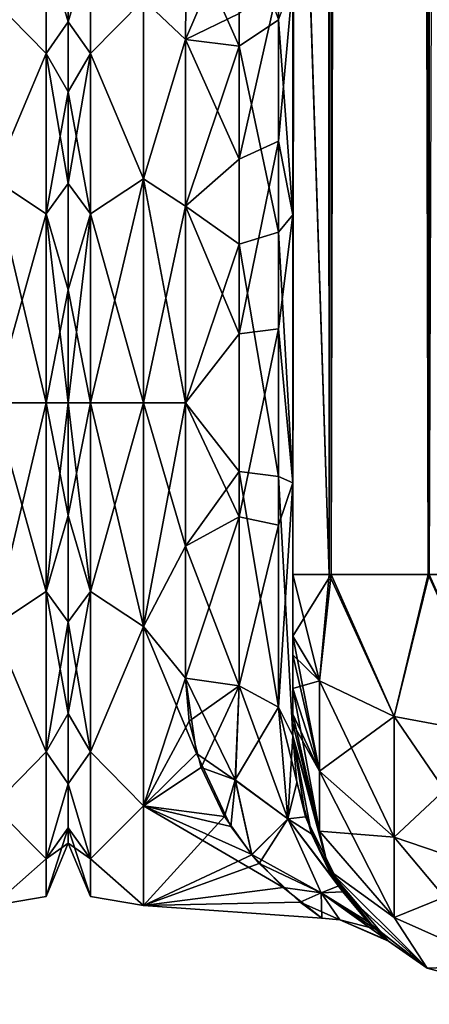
# Model space of a CAD drawing. Extents: x -23 to 470, y -2000 to 0.
# Tile 85 of 247: x 366 to 385, y -2000 to -1954. Entities that reach past the tile are written whole.
import ezdxf

# ---------------------------------------------------------------- set-up
doc = ezdxf.new("R2010")
doc.units = 0
doc.header["$LTSCALE"] = 65.185185
for name, color, linetype in [('419', 7, 'CONTINUOUS'), ('437', 7, 'CONTINUOUS'), ('438', 7, 'CONTINUOUS'), ('486', 7, 'CONTINUOUS'), ('490', 7, 'CONTINUOUS'), ('491', 7, 'CONTINUOUS'), ('492', 7, 'CONTINUOUS'), ('501', 7, 'CONTINUOUS'), ('502', 7, 'CONTINUOUS'), ('507', 7, 'CONTINUOUS'), ('508', 7, 'CONTINUOUS'), ('510', 7, 'CONTINUOUS'), ('514', 7, 'CONTINUOUS'), ('532', 7, 'CONTINUOUS'), ('533', 7, 'CONTINUOUS'), ('534', 7, 'CONTINUOUS'), ('541', 7, 'CONTINUOUS')]:
    doc.layers.add(name, color=color, linetype=linetype)

msp = doc.modelspace()

# ---------------------------------------------------------------- linework, layer by layer
at = {"layer": '419', "linetype": 'CONTINUOUS'}
for points in [[(368, -1951.5, 0), (368, -1952.206, 5.328), (368, -1991.794, 5.328), (368, -1951.5, 0)], [(368, -1952.206, -5.328), (368, -1951.5, 0), (368, -1992.5, 0), (368, -1952.206, -5.328)], [(368, -1992.5, 0), (368, -1951.5, 0), (368, -1991.794, 5.328), (368, -1992.5, 0)], [(368, -1952.206, 5.328), (368, -1954.269, 10.281), (368, -1991.794, 5.328), (368, -1952.206, 5.328)], [(368, -1954.269, -10.281), (368, -1952.206, -5.328), (368, -1989.731, -10.281), (368, -1954.269, -10.281)], [(368, -1989.731, -10.281), (368, -1952.206, -5.328), (368, -1991.794, -5.328), (368, -1989.731, -10.281)], [(368, -1991.794, -5.328), (368, -1952.206, -5.328), (368, -1992.5, 0), (368, -1991.794, -5.328)], [(368, -1954.269, 10.281), (368, -1957.536, 14.522), (368, -1989.731, 10.281), (368, -1954.269, 10.281)], [(368, -1991.794, 5.328), (368, -1954.269, 10.281), (368, -1989.731, 10.281), (368, -1991.794, 5.328)], [(368, -1957.536, -14.522), (368, -1954.269, -10.281), (368, -1986.464, -14.522), (368, -1957.536, -14.522)], [(368, -1986.464, -14.522), (368, -1954.269, -10.281), (368, -1989.731, -10.281), (368, -1986.464, -14.522)], [(368, -1957.536, 14.522), (368, -1961.796, 17.773), (368, -1986.464, 14.522), (368, -1957.536, 14.522)], [(368, -1989.731, 10.281), (368, -1957.536, 14.522), (368, -1986.464, 14.522), (368, -1989.731, 10.281)], [(368, -1961.797, -17.773), (368, -1957.536, -14.522), (368, -1982.204, -17.773), (368, -1961.797, -17.773)], [(368, -1982.204, -17.773), (368, -1957.536, -14.522), (368, -1986.464, -14.522), (368, -1982.204, -17.773)], [(368, -1961.796, 17.773), (368, -1966.744, 19.817), (368, -1982.203, 17.773), (368, -1961.796, 17.773)], [(368, -1986.464, 14.522), (368, -1961.796, 17.773), (368, -1982.203, 17.773), (368, -1986.464, 14.522)], [(368, -1966.744, -19.817), (368, -1961.797, -17.773), (368, -1977.256, -19.817), (368, -1966.744, -19.817)], [(368, -1977.256, -19.817), (368, -1961.797, -17.773), (368, -1982.204, -17.773), (368, -1977.256, -19.817)], [(368, -1966.744, 19.817), (368, -1972, 20.5), (368, -1977.256, 19.817), (368, -1966.744, 19.817)], [(368, -1982.203, 17.773), (368, -1966.744, 19.817), (368, -1977.256, 19.817), (368, -1982.203, 17.773)], [(368, -1972, -20.5), (368, -1966.744, -19.817), (368, -1977.256, -19.817), (368, -1972, -20.5)]]:
    msp.add_3dface(points, dxfattribs=at)
at = {"layer": '437', "linetype": 'CONTINUOUS'}
for points in [[(364.5, -1953.236, -14.964), (366.975, -1950.774, -8.792), (366.975, -1955.754, -16.246), (364.5, -1953.236, -14.964)], [(364.5, -1953.236, 14.964), (366.975, -1955.754, 16.246), (366.975, -1950.774, 8.792), (364.5, -1953.236, 14.964)], [(368, -1954.269, 10.281), (368, -1952.206, 5.328), (366.975, -1950.774, 8.792), (368, -1954.269, 10.281)], [(366.975, -1955.754, 16.246), (368, -1954.269, 10.281), (366.975, -1950.774, 8.792), (366.975, -1955.754, 16.246)], [(368, -1952.206, -5.328), (368, -1954.269, -10.281), (366.975, -1950.774, -8.792), (368, -1952.206, -5.328)], [(366.975, -1950.774, -8.792), (368, -1954.269, -10.281), (366.975, -1955.754, -16.246), (366.975, -1950.774, -8.792)], [(364.5, -1961.587, -21.623), (364.5, -1953.236, -14.964), (366.975, -1955.754, -16.246), (364.5, -1961.587, -21.623)], [(364.5, -1953.236, 14.964), (364.5, -1961.587, 21.623), (366.975, -1955.754, 16.246), (364.5, -1953.236, 14.964)], [(368, -1957.536, 14.522), (368, -1954.269, 10.281), (366.975, -1955.754, 16.246), (368, -1957.536, 14.522)], [(368, -1954.269, -10.281), (368, -1957.536, -14.522), (366.975, -1955.754, -16.246), (368, -1954.269, -10.281)], [(364.5, -1961.587, -21.623), (366.975, -1955.754, -16.246), (366.975, -1963.208, -21.226), (364.5, -1961.587, -21.623)], [(364.5, -1961.587, 21.623), (366.975, -1963.208, 21.226), (366.975, -1955.754, 16.246), (364.5, -1961.587, 21.623)], [(366.975, -1963.208, 21.226), (368, -1957.536, 14.522), (366.975, -1955.754, 16.246), (366.975, -1963.208, 21.226)], [(368, -1957.536, -14.522), (368, -1961.797, -17.773), (366.975, -1955.754, -16.246), (368, -1957.536, -14.522)], [(366.975, -1955.754, -16.246), (368, -1961.797, -17.773), (366.975, -1963.208, -21.226), (366.975, -1955.754, -16.246)], [(368, -1961.796, 17.773), (368, -1957.536, 14.522), (366.975, -1963.208, 21.226), (368, -1961.796, 17.773)], [(364.5, -1961.587, 21.623), (364.5, -1972, 24), (366.975, -1963.208, 21.226), (364.5, -1961.587, 21.623)], [(364.5, -1972, -24), (364.5, -1961.587, -21.623), (366.975, -1972, -22.975), (364.5, -1972, -24)], [(364.5, -1961.587, -21.623), (366.975, -1963.208, -21.226), (366.975, -1972, -22.975), (364.5, -1961.587, -21.623)], [(368, -1966.744, 19.817), (368, -1961.796, 17.773), (366.975, -1963.208, 21.226), (368, -1966.744, 19.817)], [(368, -1961.797, -17.773), (368, -1966.744, -19.817), (366.975, -1963.208, -21.226), (368, -1961.797, -17.773)], [(364.5, -1972, 24), (366.975, -1972, 22.975), (366.975, -1963.208, 21.226), (364.5, -1972, 24)], [(366.975, -1972, 22.975), (368, -1966.744, 19.817), (366.975, -1963.208, 21.226), (366.975, -1972, 22.975)], [(368, -1966.744, -19.817), (368, -1972, -20.5), (366.975, -1963.208, -21.226), (368, -1966.744, -19.817)], [(366.975, -1963.208, -21.226), (368, -1972, -20.5), (366.975, -1972, -22.975), (366.975, -1963.208, -21.226)], [(368, -1972, 20.5), (368, -1966.744, 19.817), (366.975, -1972, 22.975), (368, -1972, 20.5)]]:
    msp.add_3dface(points, dxfattribs=at)
at = {"layer": '438', "linetype": 'CONTINUOUS'}
for points in [[(364.5, -1972, 24), (364.5, -1982.413, 21.623), (366.975, -1972, 22.975), (364.5, -1972, 24)], [(366.975, -1972, 22.975), (364.5, -1982.413, 21.623), (366.975, -1980.792, 21.226), (366.975, -1972, 22.975)], [(364.5, -1982.413, -21.623), (364.5, -1972, -24), (366.975, -1980.792, -21.226), (364.5, -1982.413, -21.623)], [(364.5, -1972, -24), (366.975, -1972, -22.975), (366.975, -1980.792, -21.226), (364.5, -1972, -24)], [(368, -1977.256, 19.817), (368, -1972, 20.5), (366.975, -1980.792, 21.226), (368, -1977.256, 19.817)], [(368, -1972, 20.5), (366.975, -1972, 22.975), (366.975, -1980.792, 21.226), (368, -1972, 20.5)], [(368, -1972, -20.5), (368, -1977.256, -19.817), (366.975, -1972, -22.975), (368, -1972, -20.5)], [(366.975, -1972, -22.975), (368, -1977.256, -19.817), (366.975, -1980.792, -21.226), (366.975, -1972, -22.975)], [(368, -1977.256, -19.817), (368, -1982.204, -17.773), (366.975, -1980.792, -21.226), (368, -1977.256, -19.817)], [(368, -1982.203, 17.773), (368, -1977.256, 19.817), (366.975, -1980.792, 21.226), (368, -1982.203, 17.773)], [(364.5, -1982.413, 21.623), (366.975, -1988.246, 16.246), (366.975, -1980.792, 21.226), (364.5, -1982.413, 21.623)], [(364.5, -1982.413, -21.623), (366.975, -1980.792, -21.226), (366.975, -1988.246, -16.246), (364.5, -1982.413, -21.623)], [(368, -1982.204, -17.773), (368, -1986.464, -14.522), (366.975, -1980.792, -21.226), (368, -1982.204, -17.773)], [(366.975, -1980.792, -21.226), (368, -1986.464, -14.522), (366.975, -1988.246, -16.246), (366.975, -1980.792, -21.226)], [(366.975, -1988.246, 16.246), (368, -1982.203, 17.773), (366.975, -1980.792, 21.226), (366.975, -1988.246, 16.246)], [(364.5, -1982.413, 21.623), (364.5, -1990.764, 14.964), (366.975, -1988.246, 16.246), (364.5, -1982.413, 21.623)], [(364.5, -1990.764, -14.964), (364.5, -1982.413, -21.623), (366.975, -1988.246, -16.246), (364.5, -1990.764, -14.964)], [(368, -1986.464, 14.522), (368, -1982.203, 17.773), (366.975, -1988.246, 16.246), (368, -1986.464, 14.522)], [(368, -1986.464, -14.522), (368, -1989.731, -10.281), (366.975, -1988.246, -16.246), (368, -1986.464, -14.522)], [(368, -1989.731, 10.281), (368, -1986.464, 14.522), (366.975, -1988.246, 16.246), (368, -1989.731, 10.281)], [(364.5, -1990.764, 14.964), (366.975, -1993.226, 8.792), (366.975, -1988.246, 16.246), (364.5, -1990.764, 14.964)], [(364.5, -1990.764, -14.964), (366.975, -1988.246, -16.246), (366.975, -1993.226, -8.792), (364.5, -1990.764, -14.964)], [(366.975, -1988.246, -16.246), (368, -1989.731, -10.281), (366.975, -1993.226, -8.792), (366.975, -1988.246, -16.246)], [(366.975, -1993.226, 8.792), (368, -1989.731, 10.281), (366.975, -1988.246, 16.246), (366.975, -1993.226, 8.792)], [(368, -1989.731, -10.281), (368, -1991.794, -5.328), (366.975, -1993.226, -8.792), (368, -1989.731, -10.281)], [(368, -1991.794, 5.328), (368, -1989.731, 10.281), (366.975, -1993.226, 8.792), (368, -1991.794, 5.328)], [(364.5, -1990.764, 14.964), (364.5, -1995.398, 5.341), (366.975, -1993.226, 8.792), (364.5, -1990.764, 14.964)], [(364.5, -1995.398, -5.341), (364.5, -1990.764, -14.964), (366.975, -1993.226, -8.792), (364.5, -1995.398, -5.341)], [(368, -1991.794, -5.328), (368, -1992.5, 0), (366.975, -1993.226, -8.792), (368, -1991.794, -5.328)], [(368, -1992.5, 0), (368, -1991.794, 5.328), (366.975, -1994.975, 0), (368, -1992.5, 0)], [(366.975, -1994.975, 0), (368, -1991.794, 5.328), (366.975, -1993.226, 8.792), (366.975, -1994.975, 0)], [(366.975, -1993.226, -8.792), (368, -1992.5, 0), (366.975, -1994.975, 0), (366.975, -1993.226, -8.792)], [(364.5, -1995.398, 5.341), (366.975, -1994.975, 0), (366.975, -1993.226, 8.792), (364.5, -1995.398, 5.341)], [(364.5, -1995.398, -5.341), (366.975, -1993.226, -8.792), (366.975, -1994.975, 0), (364.5, -1995.398, -5.341)], [(364.5, -1995.398, 5.341), (364.5, -1995.398, -5.341), (366.975, -1994.975, 0), (364.5, -1995.398, 5.341)]]:
    msp.add_3dface(points, dxfattribs=at)
at = {"layer": '486', "linetype": 'CONTINUOUS'}
for points in [[(378.45, -1928.15, 102.5), (378.45, -1933.409, 101.816), (378.45, -1980, 102.5), (378.45, -1928.15, 102.5)], [(378.45, -1980, -102.5), (378.45, -1982.865, -101.931), (378.45, -1928.15, -102.5), (378.45, -1980, -102.5)], [(378.45, -1928.15, -102.5), (378.45, -1982.865, -101.931), (378.45, -1933.41, -101.816), (378.45, -1928.15, -102.5)], [(378.45, -1933.409, 60.816), (378.45, -1938.355, 58.772), (378.45, -1987.5, 95), (378.45, -1933.409, 60.816)], [(378.45, -1938.356, 64.228), (378.45, -1933.409, 60.816), (378.45, -1987.5, 95), (378.45, -1938.356, 64.228)], [(378.45, -1933.409, 101.816), (378.45, -1938.355, 99.772), (378.45, -1982.865, 101.931), (378.45, -1933.409, 101.816)], [(378.45, -1980, 102.5), (378.45, -1933.409, 101.816), (378.45, -1982.865, 101.931), (378.45, -1980, 102.5)], [(378.45, -1983.734, -101.5), (378.45, -1985.305, -100.301), (378.45, -1933.41, -101.816), (378.45, -1983.734, -101.5)], [(378.45, -1933.41, -101.816), (378.45, -1985.305, -100.301), (378.45, -1938.356, -99.772), (378.45, -1933.41, -101.816)], [(378.45, -1982.865, -101.931), (378.45, -1983.734, -101.5), (378.45, -1933.41, -101.816), (378.45, -1982.865, -101.931)], [(378.45, -1938.355, 58.772), (378.45, -1942.614, 55.522), (378.45, -1987.5, 95), (378.45, -1938.355, 58.772)], [(378.45, -1938.355, 99.772), (378.45, -1942.614, 96.522), (378.45, -1986.5, 98.734), (378.45, -1938.355, 99.772)], [(378.45, -1982.865, 101.931), (378.45, -1938.355, 99.772), (378.45, -1983.734, 101.5), (378.45, -1982.865, 101.931)], [(378.45, -1983.734, 101.5), (378.45, -1938.355, 99.772), (378.45, -1985.305, 100.301), (378.45, -1983.734, 101.5)], [(378.45, -1985.305, 100.301), (378.45, -1938.355, 99.772), (378.45, -1986.5, 98.734), (378.45, -1985.305, 100.301)], [(378.45, -1942.614, -67.478), (378.45, -1987.5, -24.51), (378.45, -1938.355, -64.228), (378.45, -1942.614, -67.478)], [(378.45, -1938.355, -64.228), (378.45, -1987.5, -24.51), (378.45, -1938.356, -58.772), (378.45, -1938.355, -64.228)], [(378.45, -1942.615, 26.479), (378.45, -1938.356, 23.228), (378.45, -1963.25, 27.648), (378.45, -1942.615, 26.479)], [(378.45, -1963.25, 27.648), (378.45, -1938.356, 23.228), (378.45, -1952.417, 21.376), (378.45, -1963.25, 27.648)], [(378.45, -1942.615, 67.479), (378.45, -1938.356, 64.228), (378.45, -1987.5, 95), (378.45, -1942.615, 67.479)], [(378.45, -1938.356, -58.772), (378.45, -1987.5, -24.51), (378.45, -1942.615, -55.521), (378.45, -1938.356, -58.772)], [(378.45, -1986.5, -98.734), (378.45, -1986.933, -97.86), (378.45, -1938.356, -99.772), (378.45, -1986.5, -98.734)], [(378.45, -1938.356, -99.772), (378.45, -1986.933, -97.86), (378.45, -1942.615, -96.521), (378.45, -1938.356, -99.772)], [(378.45, -1985.305, -100.301), (378.45, -1986.5, -98.734), (378.45, -1938.356, -99.772), (378.45, -1985.305, -100.301)], [(378.45, -1942.614, 55.522), (378.45, -1945.88, 51.282), (378.45, -1987.5, 95), (378.45, -1942.614, 55.522)], [(378.45, -1942.614, 96.522), (378.45, -1945.88, 92.282), (378.45, -1987.5, 95), (378.45, -1942.614, 96.522)], [(378.45, -1986.5, 98.734), (378.45, -1942.614, 96.522), (378.45, -1986.933, 97.86), (378.45, -1986.5, 98.734)], [(378.45, -1986.933, 97.86), (378.45, -1942.614, 96.522), (378.45, -1987.5, 95), (378.45, -1986.933, 97.86)], [(378.45, -1945.88, -71.718), (378.45, -1987.5, -24.51), (378.45, -1942.614, -67.478), (378.45, -1945.88, -71.718)], [(378.45, -1942.614, -26.478), (378.45, -1945.88, -30.718), (378.45, -1963.249, -27.648), (378.45, -1942.614, -26.478)], [(378.45, -1952.417, -21.376), (378.45, -1942.614, -26.478), (378.45, -1963.249, -27.648), (378.45, -1952.417, -21.376)], [(378.45, -1945.882, 30.72), (378.45, -1942.615, 26.479), (378.45, -1975.732, 28.753), (378.45, -1945.882, 30.72)], [(378.45, -1975.732, 28.753), (378.45, -1942.615, 26.479), (378.45, -1963.25, 27.648), (378.45, -1975.732, 28.753)], [(378.45, -1945.882, 71.72), (378.45, -1942.615, 67.479), (378.45, -1987.5, 95), (378.45, -1945.882, 71.72)], [(378.45, -1942.615, -55.521), (378.45, -1987.5, -24.51), (378.45, -1945.882, -51.28), (378.45, -1942.615, -55.521)], [(378.45, -1986.933, -97.86), (378.45, -1987.5, -95), (378.45, -1942.615, -96.521), (378.45, -1986.933, -97.86)], [(378.45, -1942.615, -96.521), (378.45, -1987.5, -95), (378.45, -1945.882, -92.28), (378.45, -1942.615, -96.521)], [(378.45, -1945.88, 51.282), (378.45, -1947.944, 46.329), (378.45, -1987.5, 95), (378.45, -1945.88, 51.282)], [(378.45, -1945.88, 92.282), (378.45, -1947.944, 87.329), (378.45, -1987.5, 95), (378.45, -1945.88, 92.282)], [(378.45, -1947.944, -76.671), (378.45, -1987.5, -24.51), (378.45, -1945.88, -71.718), (378.45, -1947.944, -76.671)], [(378.45, -1945.88, -30.718), (378.45, -1947.944, -35.671), (378.45, -1975.731, -28.753), (378.45, -1945.88, -30.718)], [(378.45, -1963.249, -27.648), (378.45, -1945.88, -30.718), (378.45, -1975.731, -28.753), (378.45, -1963.249, -27.648)], [(378.45, -1947.944, 35.673), (378.45, -1945.882, 30.72), (378.45, -1987.5, 95), (378.45, -1947.944, 35.673)], [(378.45, -1987.5, 95), (378.45, -1945.882, 30.72), (378.45, -1975.732, 28.753), (378.45, -1987.5, 95)], [(378.45, -1947.944, 76.673), (378.45, -1945.882, 71.72), (378.45, -1987.5, 95), (378.45, -1947.944, 76.673)], [(378.45, -1987.5, -95), (378.45, -1987.5, -24.51), (378.45, -1945.882, -92.28), (378.45, -1987.5, -95)], [(378.45, -1945.882, -92.28), (378.45, -1987.5, -24.51), (378.45, -1947.944, -87.327), (378.45, -1945.882, -92.28)], [(378.45, -1945.882, -51.28), (378.45, -1987.5, -24.51), (378.45, -1947.944, -46.327), (378.45, -1945.882, -51.28)], [(378.45, -1948.65, 41.001), (378.45, -1947.944, 35.673), (378.45, -1987.5, 95), (378.45, -1948.65, 41.001)], [(378.45, -1947.944, 46.329), (378.45, -1948.65, 41.001), (378.45, -1987.5, 95), (378.45, -1947.944, 46.329)], [(378.45, -1948.65, 82.001), (378.45, -1947.944, 76.673), (378.45, -1987.5, 95), (378.45, -1948.65, 82.001)], [(378.45, -1947.944, 87.329), (378.45, -1948.65, 82.001), (378.45, -1987.5, 95), (378.45, -1947.944, 87.329)], [(378.45, -1947.944, -87.327), (378.45, -1987.5, -24.51), (378.45, -1948.65, -81.999), (378.45, -1947.944, -87.327)], [(378.45, -1948.65, -81.999), (378.45, -1987.5, -24.51), (378.45, -1947.944, -76.671), (378.45, -1948.65, -81.999)], [(378.45, -1947.944, -46.327), (378.45, -1987.5, -24.51), (378.45, -1948.65, -40.999), (378.45, -1947.944, -46.327)], [(378.45, -1947.944, -35.671), (378.45, -1948.65, -40.999), (378.45, -1975.731, -28.753), (378.45, -1947.944, -35.671)], [(378.45, -1948.65, -40.999), (378.45, -1987.5, -24.51), (378.45, -1975.731, -28.753), (378.45, -1948.65, -40.999)], [(378.45, -1987.5, 24.51), (378.45, -1987.5, 95), (378.45, -1975.732, 28.753), (378.45, -1987.5, 24.51)]]:
    msp.add_3dface(points, dxfattribs=at)
at = {"layer": '490', "linetype": 'CONTINUOUS'}
for points in [[(368, -1951.5, 0), (368, -1952.206, -5.328), (368, -1991.794, -5.328), (368, -1951.5, 0)], [(368, -1952.206, 5.328), (368, -1951.5, 0), (368, -1992.5, 0), (368, -1952.206, 5.328)], [(368, -1992.5, 0), (368, -1951.5, 0), (368, -1991.794, -5.328), (368, -1992.5, 0)], [(368, -1952.206, -5.328), (368, -1954.269, -10.281), (368, -1991.794, -5.328), (368, -1952.206, -5.328)], [(368, -1954.269, 10.281), (368, -1952.206, 5.328), (368, -1989.731, 10.281), (368, -1954.269, 10.281)], [(368, -1989.731, 10.281), (368, -1952.206, 5.328), (368, -1991.794, 5.328), (368, -1989.731, 10.281)], [(368, -1991.794, 5.328), (368, -1952.206, 5.328), (368, -1992.5, 0), (368, -1991.794, 5.328)], [(368, -1954.269, -10.281), (368, -1957.536, -14.522), (368, -1989.731, -10.281), (368, -1954.269, -10.281)], [(368, -1991.794, -5.328), (368, -1954.269, -10.281), (368, -1989.731, -10.281), (368, -1991.794, -5.328)], [(368, -1957.536, 14.522), (368, -1954.269, 10.281), (368, -1986.464, 14.522), (368, -1957.536, 14.522)], [(368, -1986.464, 14.522), (368, -1954.269, 10.281), (368, -1989.731, 10.281), (368, -1986.464, 14.522)], [(368, -1957.536, -14.522), (368, -1961.796, -17.773), (368, -1986.464, -14.522), (368, -1957.536, -14.522)], [(368, -1989.731, -10.281), (368, -1957.536, -14.522), (368, -1986.464, -14.522), (368, -1989.731, -10.281)], [(368, -1961.797, 17.773), (368, -1957.536, 14.522), (368, -1982.204, 17.773), (368, -1961.797, 17.773)], [(368, -1982.204, 17.773), (368, -1957.536, 14.522), (368, -1986.464, 14.522), (368, -1982.204, 17.773)], [(368, -1961.796, -17.773), (368, -1966.744, -19.817), (368, -1982.203, -17.773), (368, -1961.796, -17.773)], [(368, -1986.464, -14.522), (368, -1961.796, -17.773), (368, -1982.203, -17.773), (368, -1986.464, -14.522)], [(368, -1966.744, 19.817), (368, -1961.797, 17.773), (368, -1977.256, 19.817), (368, -1966.744, 19.817)], [(368, -1977.256, 19.817), (368, -1961.797, 17.773), (368, -1982.204, 17.773), (368, -1977.256, 19.817)], [(368, -1966.744, -19.817), (368, -1972, -20.5), (368, -1977.256, -19.817), (368, -1966.744, -19.817)], [(368, -1982.203, -17.773), (368, -1966.744, -19.817), (368, -1977.256, -19.817), (368, -1982.203, -17.773)], [(368, -1972, 20.5), (368, -1966.744, 19.817), (368, -1977.256, 19.817), (368, -1972, 20.5)]]:
    msp.add_3dface(points, dxfattribs=at)
at = {"layer": '491', "linetype": 'CONTINUOUS'}
for points in [[(371.5, -1982.413, -21.623), (371.5, -1972, -24), (373.45, -1978.677, -23.052), (371.5, -1982.413, -21.623)], [(373.45, -1978.677, -23.052), (371.5, -1972, -24), (373.45, -1972, -24), (373.45, -1978.677, -23.052)], [(371.5, -1972, 24), (371.5, -1982.413, 21.623), (373.45, -1972, 24), (371.5, -1972, 24)], [(373.45, -1972, 24), (371.5, -1982.413, 21.623), (373.45, -1978.677, 23.052), (373.45, -1972, 24)], [(373.45, -1984.828, -20.284), (371.5, -1982.413, -21.623), (373.45, -1978.677, -23.052), (373.45, -1984.828, -20.284)], [(373.45, -1978.677, 23.052), (371.5, -1982.413, 21.623), (373.45, -1984.828, 20.284), (373.45, -1978.677, 23.052)], [(371.5, -1990.764, -14.964), (371.5, -1982.413, -21.623), (373.97, -1988.331, -17.587), (371.5, -1990.764, -14.964)], [(373.97, -1988.331, -17.587), (371.5, -1982.413, -21.623), (373.45, -1984.828, -20.284), (373.97, -1988.331, -17.587)], [(371.5, -1982.413, 21.623), (371.5, -1990.764, 14.964), (373.45, -1984.828, 20.284), (371.5, -1982.413, 21.623)], [(373.45, -1984.828, 20.284), (371.5, -1990.764, 14.964), (373.616, -1986.819, 18.878), (373.45, -1984.828, 20.284)], [(373.616, -1986.819, 18.878), (371.5, -1990.764, 14.964), (374.187, -1988.986, 16.955), (373.616, -1986.819, 18.878)], [(375.558, -1991.717, -13.683), (371.5, -1990.764, -14.964), (373.97, -1988.331, -17.587), (375.558, -1991.717, -13.683)], [(374.187, -1988.986, 16.955), (371.5, -1990.764, 14.964), (375.268, -1991.254, 14.327), (374.187, -1988.986, 16.955)], [(371.5, -1995.398, -5.341), (371.5, -1990.764, -14.964), (377.996, -1994.559, -8.191), (371.5, -1995.398, -5.341)], [(377.996, -1994.559, -8.191), (371.5, -1990.764, -14.964), (376.532, -1993.035, -11.556), (377.996, -1994.559, -8.191)], [(376.532, -1993.035, -11.556), (371.5, -1990.764, -14.964), (375.558, -1991.717, -13.683), (376.532, -1993.035, -11.556)], [(371.5, -1990.764, 14.964), (371.5, -1995.398, 5.341), (375.268, -1991.254, 14.327), (371.5, -1990.764, 14.964)], [(375.268, -1991.254, 14.327), (371.5, -1995.398, 5.341), (376.54, -1993.046, 11.536), (375.268, -1991.254, 14.327)], [(376.54, -1993.046, 11.536), (371.5, -1995.398, 5.341), (376.884, -1993.443, 10.78), (376.54, -1993.046, 11.536)], [(376.884, -1993.443, 10.78), (371.5, -1995.398, 5.341), (378.786, -1995.24, 5.993), (376.884, -1993.443, 10.78)], [(379.794, -1995.991, -0.667), (371.5, -1995.398, -5.341), (377.996, -1994.559, -8.191), (379.794, -1995.991, -0.667)], [(378.786, -1995.24, 5.993), (371.5, -1995.398, 5.341), (379.794, -1995.991, -0.667), (378.786, -1995.24, 5.993)], [(371.5, -1995.398, 5.341), (371.5, -1995.398, -5.341), (379.794, -1995.991, -0.667), (371.5, -1995.398, 5.341)]]:
    msp.add_3dface(points, dxfattribs=at)
at = {"layer": '492', "linetype": 'CONTINUOUS'}
for points in [[(373.5, -1949.885, 9.323), (371.5, -1953.236, 14.964), (373.446, -1955.095, 17.036), (373.5, -1949.885, 9.323)], [(373.446, -1955.095, -17.036), (371.5, -1953.236, -14.964), (373.5, -1949.885, -9.323), (373.446, -1955.095, -17.036)], [(371.5, -1953.236, 14.964), (371.5, -1961.587, 21.623), (373.446, -1955.095, 17.036), (371.5, -1953.236, 14.964)], [(371.5, -1961.587, -21.623), (371.5, -1953.236, -14.964), (373.446, -1955.095, -17.036), (371.5, -1961.587, -21.623)], [(373.446, -1955.095, 17.036), (371.5, -1961.587, 21.623), (373.45, -1962.858, 22.191), (373.446, -1955.095, 17.036)], [(373.45, -1962.858, -22.191), (371.5, -1961.587, -21.623), (373.446, -1955.095, -17.036), (373.45, -1962.858, -22.191)], [(373.45, -1972, -24), (371.5, -1972, -24), (371.5, -1961.587, -21.623), (373.45, -1972, -24)], [(371.5, -1961.587, 21.623), (371.5, -1972, 24), (373.45, -1962.858, 22.191), (371.5, -1961.587, 21.623)], [(373.45, -1972, -24), (371.5, -1961.587, -21.623), (373.45, -1962.858, -22.191), (373.45, -1972, -24)], [(371.5, -1972, 24), (373.45, -1972, 24), (373.45, -1962.858, 22.191), (371.5, -1972, 24)]]:
    msp.add_3dface(points, dxfattribs=at)
at = {"layer": '501', "linetype": 'CONTINUOUS'}
for points in [[(375.946, -1955.405, -18.251), (373.5, -1949.885, -9.323), (375.987, -1949.247, -9.591), (375.946, -1955.405, -18.251)], [(375.946, -1955.405, -18.251), (375.987, -1949.247, -9.591), (377.78, -1954.173, -19.606), (375.946, -1955.405, -18.251)], [(373.446, -1955.095, -17.036), (373.5, -1949.885, -9.323), (375.946, -1955.405, -18.251), (373.446, -1955.095, -17.036)], [(378.45, -1952.417, -21.376), (378.45, -1963.249, -27.648), (377.78, -1954.173, -19.606), (378.45, -1952.417, -21.376)], [(375.946, -1955.405, -18.251), (377.78, -1954.173, -19.606), (377.78, -1964.068, -25.284), (375.946, -1955.405, -18.251)], [(377.78, -1954.173, -19.606), (378.45, -1963.249, -27.648), (377.78, -1964.068, -25.284), (377.78, -1954.173, -19.606)], [(373.45, -1962.858, -22.191), (373.446, -1955.095, -17.036), (375.946, -1955.405, -18.251), (373.45, -1962.858, -22.191)], [(375.946, -1964.617, -23.537), (373.45, -1962.858, -22.191), (375.946, -1955.405, -18.251), (375.946, -1964.617, -23.537)], [(375.946, -1964.617, -23.537), (375.946, -1955.405, -18.251), (377.78, -1964.068, -25.284), (375.946, -1964.617, -23.537)], [(373.45, -1972, -24), (373.45, -1962.858, -22.191), (375.946, -1964.617, -23.537), (373.45, -1972, -24)], [(378.45, -1963.249, -27.648), (378.45, -1975.731, -28.753), (377.78, -1964.068, -25.284), (378.45, -1963.249, -27.648)], [(375.946, -1964.617, -23.537), (377.78, -1964.068, -25.284), (377.78, -1975.434, -26.276), (375.946, -1964.617, -23.537)], [(377.78, -1964.068, -25.284), (378.45, -1975.731, -28.753), (377.78, -1975.434, -26.276), (377.78, -1964.068, -25.284)], [(375.947, -1975.197, -24.46), (373.45, -1972, -24), (375.946, -1964.617, -23.537), (375.947, -1975.197, -24.46)], [(375.947, -1975.197, -24.46), (375.946, -1964.617, -23.537), (377.78, -1975.434, -26.276), (375.947, -1975.197, -24.46)], [(373.45, -1978.677, -23.052), (373.45, -1972, -24), (375.947, -1975.197, -24.46), (373.45, -1978.677, -23.052)], [(375.948, -1985.185, -20.849), (373.45, -1978.677, -23.052), (375.947, -1975.197, -24.46), (375.948, -1985.185, -20.849)], [(375.947, -1975.197, -24.46), (377.78, -1975.434, -26.276), (377.78, -1986.164, -22.397), (375.947, -1975.197, -24.46)], [(375.948, -1985.185, -20.849), (375.947, -1975.197, -24.46), (377.78, -1986.164, -22.397), (375.948, -1985.185, -20.849)], [(378.45, -1975.731, -28.753), (378.45, -1987.5, -24.51), (377.78, -1975.434, -26.276), (378.45, -1975.731, -28.753)], [(377.78, -1975.434, -26.276), (378.45, -1987.5, -24.51), (377.78, -1986.164, -22.397), (377.78, -1975.434, -26.276)], [(373.45, -1984.828, -20.284), (373.45, -1978.677, -23.052), (375.948, -1985.185, -20.849), (373.45, -1984.828, -20.284)]]:
    msp.add_3dface(points, dxfattribs=at)
at = {"layer": '502', "linetype": 'CONTINUOUS'}
for points in [[(373.5, -1949.885, 9.323), (373.446, -1955.095, 17.036), (375.945, -1949.27, 9.582), (373.5, -1949.885, 9.323)], [(375.945, -1949.27, 9.582), (373.446, -1955.095, 17.036), (375.946, -1953.886, 16.744), (375.945, -1949.27, 9.582)], [(375.946, -1960.663, 21.908), (377.78, -1959.821, 23.535), (377.779, -1952.541, 17.987), (375.946, -1960.663, 21.908)], [(375.946, -1953.886, 16.744), (375.946, -1960.663, 21.908), (377.779, -1952.541, 17.987), (375.946, -1953.886, 16.744)], [(377.78, -1959.821, 23.535), (378.45, -1952.417, 21.376), (377.779, -1952.541, 17.987), (377.78, -1959.821, 23.535)], [(378.45, -1963.25, 27.648), (378.45, -1952.417, 21.376), (377.78, -1959.821, 23.535), (378.45, -1963.25, 27.648)], [(375.946, -1953.886, 16.744), (373.446, -1955.095, 17.036), (375.946, -1960.663, 21.908), (375.946, -1953.886, 16.744)], [(373.446, -1955.095, 17.036), (373.45, -1962.858, 22.191), (375.946, -1960.663, 21.908), (373.446, -1955.095, 17.036)], [(375.946, -1960.663, 21.908), (375.947, -1968.792, 24.458), (377.78, -1959.821, 23.535), (375.946, -1960.663, 21.908)], [(375.947, -1968.792, 24.458), (377.78, -1968.554, 26.274), (377.78, -1959.821, 23.535), (375.947, -1968.792, 24.458)], [(377.78, -1968.554, 26.274), (378.45, -1963.25, 27.648), (377.78, -1959.821, 23.535), (377.78, -1968.554, 26.274)], [(375.946, -1960.663, 21.908), (373.45, -1962.858, 22.191), (375.947, -1968.792, 24.458), (375.946, -1960.663, 21.908)], [(373.45, -1962.858, 22.191), (373.45, -1972, 24), (375.947, -1968.792, 24.458), (373.45, -1962.858, 22.191)], [(378.45, -1975.732, 28.753), (378.45, -1963.25, 27.648), (377.78, -1968.554, 26.274), (378.45, -1975.732, 28.753)], [(375.947, -1977.305, 24.091), (377.78, -1977.699, 25.88), (377.78, -1968.554, 26.274), (375.947, -1977.305, 24.091)], [(375.947, -1968.792, 24.458), (375.947, -1977.305, 24.091), (377.78, -1968.554, 26.274), (375.947, -1968.792, 24.458)], [(377.78, -1977.699, 25.88), (378.45, -1975.732, 28.753), (377.78, -1968.554, 26.274), (377.78, -1977.699, 25.88)], [(375.947, -1968.792, 24.458), (373.45, -1972, 24), (375.947, -1977.305, 24.091), (375.947, -1968.792, 24.458)], [(373.45, -1972, 24), (373.45, -1978.677, 23.052), (375.947, -1977.305, 24.091), (373.45, -1972, 24)], [(378.45, -1987.5, 24.51), (378.45, -1975.732, 28.753), (377.78, -1986.164, 22.397), (378.45, -1987.5, 24.51)], [(377.78, -1986.164, 22.397), (378.45, -1975.732, 28.753), (377.78, -1977.699, 25.88), (377.78, -1986.164, 22.397)], [(373.45, -1978.677, 23.052), (373.45, -1984.828, 20.284), (375.947, -1977.305, 24.091), (373.45, -1978.677, 23.052)], [(375.947, -1977.305, 24.091), (373.45, -1984.828, 20.284), (375.948, -1985.185, 20.849), (375.947, -1977.305, 24.091)], [(375.947, -1977.305, 24.091), (375.948, -1985.185, 20.849), (377.78, -1977.699, 25.88), (375.947, -1977.305, 24.091)], [(375.948, -1985.185, 20.849), (377.78, -1986.164, 22.397), (377.78, -1977.699, 25.88), (375.948, -1985.185, 20.849)]]:
    msp.add_3dface(points, dxfattribs=at)
at = {"layer": '507', "linetype": 'CONTINUOUS'}
for points in [[(368, -1954.269, -10.281), (368, -1952.206, -5.328), (369.025, -1950.774, -8.792), (368, -1954.269, -10.281)], [(369.025, -1955.754, -16.246), (368, -1954.269, -10.281), (369.025, -1950.774, -8.792), (369.025, -1955.754, -16.246)], [(368, -1952.206, 5.328), (368, -1954.269, 10.281), (369.025, -1950.774, 8.792), (368, -1952.206, 5.328)], [(369.025, -1950.774, 8.792), (368, -1954.269, 10.281), (369.025, -1955.754, 16.246), (369.025, -1950.774, 8.792)], [(371.5, -1953.236, 14.964), (369.025, -1950.774, 8.792), (369.025, -1955.754, 16.246), (371.5, -1953.236, 14.964)], [(371.5, -1953.236, -14.964), (369.025, -1955.754, -16.246), (369.025, -1950.774, -8.792), (371.5, -1953.236, -14.964)], [(371.5, -1961.587, 21.623), (371.5, -1953.236, 14.964), (369.025, -1955.754, 16.246), (371.5, -1961.587, 21.623)], [(371.5, -1953.236, -14.964), (371.5, -1961.587, -21.623), (369.025, -1955.754, -16.246), (371.5, -1953.236, -14.964)], [(368, -1957.536, -14.522), (368, -1954.269, -10.281), (369.025, -1955.754, -16.246), (368, -1957.536, -14.522)], [(368, -1954.269, 10.281), (368, -1957.536, 14.522), (369.025, -1955.754, 16.246), (368, -1954.269, 10.281)], [(369.025, -1963.208, -21.226), (368, -1957.536, -14.522), (369.025, -1955.754, -16.246), (369.025, -1963.208, -21.226)], [(368, -1957.536, 14.522), (368, -1961.797, 17.773), (369.025, -1955.754, 16.246), (368, -1957.536, 14.522)], [(369.025, -1955.754, 16.246), (368, -1961.797, 17.773), (369.025, -1963.208, 21.226), (369.025, -1955.754, 16.246)], [(371.5, -1961.587, 21.623), (369.025, -1955.754, 16.246), (369.025, -1963.208, 21.226), (371.5, -1961.587, 21.623)], [(371.5, -1961.587, -21.623), (369.025, -1963.208, -21.226), (369.025, -1955.754, -16.246), (371.5, -1961.587, -21.623)], [(368, -1961.796, -17.773), (368, -1957.536, -14.522), (369.025, -1963.208, -21.226), (368, -1961.796, -17.773)], [(368, -1966.744, -19.817), (368, -1961.796, -17.773), (369.025, -1963.208, -21.226), (368, -1966.744, -19.817)], [(368, -1961.797, 17.773), (368, -1966.744, 19.817), (369.025, -1963.208, 21.226), (368, -1961.797, 17.773)], [(371.5, -1961.587, -21.623), (371.5, -1972, -24), (369.025, -1963.208, -21.226), (371.5, -1961.587, -21.623)], [(371.5, -1972, 24), (371.5, -1961.587, 21.623), (369.025, -1972, 22.975), (371.5, -1972, 24)], [(371.5, -1961.587, 21.623), (369.025, -1963.208, 21.226), (369.025, -1972, 22.975), (371.5, -1961.587, 21.623)], [(369.025, -1972, -22.975), (368, -1966.744, -19.817), (369.025, -1963.208, -21.226), (369.025, -1972, -22.975)], [(368, -1966.744, 19.817), (368, -1972, 20.5), (369.025, -1963.208, 21.226), (368, -1966.744, 19.817)], [(369.025, -1963.208, 21.226), (368, -1972, 20.5), (369.025, -1972, 22.975), (369.025, -1963.208, 21.226)], [(371.5, -1972, -24), (369.025, -1972, -22.975), (369.025, -1963.208, -21.226), (371.5, -1972, -24)], [(368, -1972, -20.5), (368, -1966.744, -19.817), (369.025, -1972, -22.975), (368, -1972, -20.5)]]:
    msp.add_3dface(points, dxfattribs=at)
at = {"layer": '508', "linetype": 'CONTINUOUS'}
for points in [[(368, -1977.256, -19.817), (368, -1972, -20.5), (369.025, -1980.792, -21.226), (368, -1977.256, -19.817)], [(368, -1972, -20.5), (369.025, -1972, -22.975), (369.025, -1980.792, -21.226), (368, -1972, -20.5)], [(368, -1972, 20.5), (368, -1977.256, 19.817), (369.025, -1972, 22.975), (368, -1972, 20.5)], [(369.025, -1972, 22.975), (368, -1977.256, 19.817), (369.025, -1980.792, 21.226), (369.025, -1972, 22.975)], [(371.5, -1972, -24), (371.5, -1982.413, -21.623), (369.025, -1972, -22.975), (371.5, -1972, -24)], [(369.025, -1972, -22.975), (371.5, -1982.413, -21.623), (369.025, -1980.792, -21.226), (369.025, -1972, -22.975)], [(371.5, -1982.413, 21.623), (371.5, -1972, 24), (369.025, -1980.792, 21.226), (371.5, -1982.413, 21.623)], [(371.5, -1972, 24), (369.025, -1972, 22.975), (369.025, -1980.792, 21.226), (371.5, -1972, 24)], [(368, -1977.256, 19.817), (368, -1982.204, 17.773), (369.025, -1980.792, 21.226), (368, -1977.256, 19.817)], [(368, -1982.203, -17.773), (368, -1977.256, -19.817), (369.025, -1980.792, -21.226), (368, -1982.203, -17.773)], [(368, -1982.204, 17.773), (368, -1986.464, 14.522), (369.025, -1980.792, 21.226), (368, -1982.204, 17.773)], [(369.025, -1980.792, 21.226), (368, -1986.464, 14.522), (369.025, -1988.246, 16.246), (369.025, -1980.792, 21.226)], [(369.025, -1988.246, -16.246), (368, -1982.203, -17.773), (369.025, -1980.792, -21.226), (369.025, -1988.246, -16.246)], [(371.5, -1982.413, -21.623), (369.025, -1988.246, -16.246), (369.025, -1980.792, -21.226), (371.5, -1982.413, -21.623)], [(371.5, -1982.413, 21.623), (369.025, -1980.792, 21.226), (369.025, -1988.246, 16.246), (371.5, -1982.413, 21.623)], [(368, -1986.464, -14.522), (368, -1982.203, -17.773), (369.025, -1988.246, -16.246), (368, -1986.464, -14.522)], [(371.5, -1982.413, -21.623), (371.5, -1990.764, -14.964), (369.025, -1988.246, -16.246), (371.5, -1982.413, -21.623)], [(371.5, -1990.764, 14.964), (371.5, -1982.413, 21.623), (369.025, -1988.246, 16.246), (371.5, -1990.764, 14.964)], [(368, -1986.464, 14.522), (368, -1989.731, 10.281), (369.025, -1988.246, 16.246), (368, -1986.464, 14.522)], [(368, -1989.731, -10.281), (368, -1986.464, -14.522), (369.025, -1988.246, -16.246), (368, -1989.731, -10.281)], [(369.025, -1988.246, 16.246), (368, -1989.731, 10.281), (369.025, -1993.226, 8.792), (369.025, -1988.246, 16.246)], [(369.025, -1993.226, -8.792), (368, -1989.731, -10.281), (369.025, -1988.246, -16.246), (369.025, -1993.226, -8.792)], [(371.5, -1990.764, -14.964), (369.025, -1993.226, -8.792), (369.025, -1988.246, -16.246), (371.5, -1990.764, -14.964)], [(371.5, -1990.764, 14.964), (369.025, -1988.246, 16.246), (369.025, -1993.226, 8.792), (371.5, -1990.764, 14.964)], [(368, -1989.731, 10.281), (368, -1991.794, 5.328), (369.025, -1993.226, 8.792), (368, -1989.731, 10.281)], [(368, -1991.794, -5.328), (368, -1989.731, -10.281), (369.025, -1993.226, -8.792), (368, -1991.794, -5.328)], [(371.5, -1990.764, -14.964), (371.5, -1995.398, -5.341), (369.025, -1993.226, -8.792), (371.5, -1990.764, -14.964)], [(371.5, -1995.398, 5.341), (371.5, -1990.764, 14.964), (369.025, -1993.226, 8.792), (371.5, -1995.398, 5.341)], [(368, -1991.794, 5.328), (368, -1992.5, 0), (369.025, -1993.226, 8.792), (368, -1991.794, 5.328)], [(368, -1992.5, 0), (368, -1991.794, -5.328), (369.025, -1994.975, 0), (368, -1992.5, 0)], [(369.025, -1994.975, 0), (368, -1991.794, -5.328), (369.025, -1993.226, -8.792), (369.025, -1994.975, 0)], [(369.025, -1993.226, 8.792), (368, -1992.5, 0), (369.025, -1994.975, 0), (369.025, -1993.226, 8.792)], [(371.5, -1995.398, -5.341), (369.025, -1994.975, 0), (369.025, -1993.226, -8.792), (371.5, -1995.398, -5.341)], [(371.5, -1995.398, 5.341), (369.025, -1993.226, 8.792), (369.025, -1994.975, 0), (371.5, -1995.398, 5.341)], [(371.5, -1995.398, -5.341), (371.5, -1995.398, 5.341), (369.025, -1994.975, 0), (371.5, -1995.398, -5.341)]]:
    msp.add_3dface(points, dxfattribs=at)
at = {"layer": '510', "linetype": 'CONTINUOUS'}
for points in [[(378.45, -20, 102.5), (378.45, -71.85, 102.5), (380.138, -1980, 108.8), (378.45, -20, 102.5)], [(380.138, -20, 108.8), (378.45, -20, 102.5), (380.138, -1980, 108.8), (380.138, -20, 108.8)], [(384.747, -20, 113.41), (380.138, -20, 108.8), (384.747, -1980, 113.41), (384.747, -20, 113.41)], [(380.138, -20, 108.8), (380.138, -1980, 108.8), (384.747, -1980, 113.41), (380.138, -20, 108.8)], [(391.05, -1980, 115.1), (384.747, -20, 113.41), (384.747, -1980, 113.41), (391.05, -1980, 115.1)], [(384.747, -20, 113.41), (391.05, -1980, 115.1), (391.05, -1916.55, 115.1), (384.747, -20, 113.41)], [(378.45, -71.85, 102.5), (378.45, -1928.15, 102.5), (380.138, -1980, 108.8), (378.45, -71.85, 102.5)], [(378.45, -1928.15, 102.5), (378.45, -1980, 102.5), (380.138, -1980, 108.8), (378.45, -1928.15, 102.5)]]:
    msp.add_3dface(points, dxfattribs=at)
at = {"layer": '514', "linetype": 'CONTINUOUS'}
for points in [[(378.45, -1980, -102.5), (378.45, -1928.15, -102.5), (380.225, -20, -108.75), (378.45, -1980, -102.5)], [(378.45, -1980, -102.5), (380.225, -20, -108.75), (380.225, -1980, -108.75), (378.45, -1980, -102.5)], [(380.225, -20, -108.75), (384.797, -20, -113.323), (380.225, -1980, -108.75), (380.225, -20, -108.75)], [(384.797, -20, -113.323), (384.797, -1980, -113.323), (380.225, -1980, -108.75), (384.797, -20, -113.323)], [(384.797, -20, -113.323), (391.05, -20, -115), (384.797, -1980, -113.323), (384.797, -20, -113.323)]]:
    msp.add_3dface(points, dxfattribs=at)
at = {"layer": '532', "linetype": 'CONTINUOUS'}
for points in [[(378.45, -1982.865, -101.931), (378.45, -1980, -102.5), (380.225, -1980, -108.75), (378.45, -1982.865, -101.931)], [(378.45, -1982.865, -101.931), (380.225, -1980, -108.75), (379.688, -1984.946, -106.94), (378.45, -1982.865, -101.931)], [(379.688, -1984.946, -106.94), (380.225, -1980, -108.75), (383.156, -1986.61, -110.958), (379.688, -1984.946, -106.94)], [(380.225, -1980, -108.75), (384.797, -1980, -113.323), (383.156, -1986.61, -110.958), (380.225, -1980, -108.75)], [(383.156, -1986.61, -110.958), (384.797, -1980, -113.323), (388.168, -1987.534, -113.188), (383.156, -1986.61, -110.958)], [(378.45, -1983.734, -101.5), (378.45, -1982.865, -101.931), (379.688, -1984.946, -106.94), (378.45, -1983.734, -101.5)], [(378.45, -1985.305, -100.301), (378.45, -1983.734, -101.5), (379.688, -1984.946, -106.94), (378.45, -1985.305, -100.301)], [(378.45, -1985.305, -100.301), (379.688, -1984.946, -106.94), (379.688, -1989.142, -104.135), (378.45, -1985.305, -100.301)], [(379.688, -1984.946, -106.94), (383.156, -1986.61, -110.958), (379.688, -1989.142, -104.135), (379.688, -1984.946, -106.94)], [(378.45, -1986.5, -98.734), (378.45, -1985.305, -100.301), (379.688, -1989.142, -104.135), (378.45, -1986.5, -98.734)], [(378.45, -1986.933, -97.86), (378.45, -1986.5, -98.734), (379.688, -1989.142, -104.135), (378.45, -1986.933, -97.86)], [(378.45, -1987.5, -95), (378.45, -1986.933, -97.86), (379.688, -1991.944, -99.936), (378.45, -1987.5, -95)], [(379.688, -1991.944, -99.936), (378.45, -1986.933, -97.86), (379.688, -1989.142, -104.135), (379.688, -1991.944, -99.936)], [(379.688, -1989.142, -104.135), (383.156, -1986.61, -110.958), (383.156, -1992.219, -107.209), (379.688, -1989.142, -104.135)], [(383.156, -1986.61, -110.958), (388.168, -1987.534, -113.188), (383.156, -1992.219, -107.209), (383.156, -1986.61, -110.958)], [(380.125, -1993.75, -95), (378.45, -1987.5, -95), (379.688, -1991.944, -99.936), (380.125, -1993.75, -95)], [(383.156, -1992.219, -107.209), (388.168, -1987.534, -113.188), (388.168, -1993.926, -108.915), (383.156, -1992.219, -107.209)], [(379.688, -1991.944, -99.936), (379.688, -1989.142, -104.135), (383.156, -1992.219, -107.209), (379.688, -1991.944, -99.936)], [(383.156, -1995.963, -101.598), (380.125, -1993.75, -95), (379.688, -1991.944, -99.936), (383.156, -1995.963, -101.598)], [(383.156, -1995.963, -101.598), (379.688, -1991.944, -99.936), (383.156, -1992.219, -107.209), (383.156, -1995.963, -101.598)], [(383.156, -1995.963, -101.598), (383.156, -1992.219, -107.209), (388.168, -1993.926, -108.915), (383.156, -1995.963, -101.598)], [(384.7, -1998.325, -95), (380.125, -1993.75, -95), (383.156, -1995.963, -101.598), (384.7, -1998.325, -95)], [(388.168, -1998.194, -102.519), (383.156, -1995.963, -101.598), (388.168, -1993.926, -108.915), (388.168, -1998.194, -102.519)], [(388.168, -1998.194, -102.519), (384.7, -1998.325, -95), (383.156, -1995.963, -101.598), (388.168, -1998.194, -102.519)], [(390.95, -2000, -95), (384.7, -1998.325, -95), (388.168, -1998.194, -102.519), (390.95, -2000, -95)]]:
    msp.add_3dface(points, dxfattribs=at)
at = {"layer": '533', "linetype": 'CONTINUOUS'}
for points in [[(378.45, -1987.5, 95), (378.45, -1987.5, 24.51), (378.64, -1989.673, 22.298), (378.45, -1987.5, 95)], [(379.313, -1992.064, 19.022), (378.45, -1987.5, 95), (378.64, -1989.673, 22.298), (379.313, -1992.064, 19.022)], [(378.45, -1987.5, 95), (379.313, -1992.064, 19.022), (380.125, -1993.75, 95), (378.45, -1987.5, 95)], [(378.45, -1987.5, -24.51), (378.45, -1987.5, -95), (380.125, -1993.75, -95), (378.45, -1987.5, -24.51)], [(378.45, -1987.5, -24.51), (380.125, -1993.75, -95), (379.034, -1991.277, -20.221), (378.45, -1987.5, -24.51)], [(379.034, -1991.277, -20.221), (380.125, -1993.75, -95), (380.774, -1994.76, -13.509), (379.034, -1991.277, -20.221)], [(379.313, -1992.064, 19.022), (380.582, -1994.483, 14.216), (380.125, -1993.75, 95), (379.313, -1992.064, 19.022)], [(380.125, -1993.75, -95), (384.7, -1998.325, -95), (380.774, -1994.76, -13.509), (380.125, -1993.75, -95)], [(382.262, -1996.487, 7.242), (382.899, -1997.062, 2.518), (380.125, -1993.75, 95), (382.262, -1996.487, 7.242)], [(380.125, -1993.75, 95), (382.899, -1997.062, 2.518), (384.7, -1998.325, 95), (380.125, -1993.75, 95)], [(380.582, -1994.483, 14.216), (382.262, -1996.487, 7.242), (380.125, -1993.75, 95), (380.582, -1994.483, 14.216)], [(380.774, -1994.76, -13.509), (384.7, -1998.325, -95), (381.926, -1996.15, -8.885), (380.774, -1994.76, -13.509)], [(381.926, -1996.15, -8.885), (384.7, -1998.325, -95), (382.841, -1997.013, -3.192), (381.926, -1996.15, -8.885)], [(382.841, -1997.013, -3.192), (384.7, -1998.325, -95), (382.899, -1997.062, 2.518), (382.841, -1997.013, -3.192)], [(382.899, -1997.062, 2.518), (384.7, -1998.325, -95), (384.7, -1998.325, 95), (382.899, -1997.062, 2.518)], [(384.7, -1998.325, -95), (390.95, -2000, -95), (384.7, -1998.325, 95), (384.7, -1998.325, -95)], [(384.7, -1998.325, 95), (390.95, -2000, -95), (390.95, -2000, 95), (384.7, -1998.325, 95)]]:
    msp.add_3dface(points, dxfattribs=at)
at = {"layer": '534', "linetype": 'CONTINUOUS'}
for points in [[(378.45, -1980, 102.5), (378.45, -1982.865, 101.931), (379.688, -1984.946, 106.94), (378.45, -1980, 102.5)], [(378.45, -1980, 102.5), (379.688, -1984.946, 106.94), (380.138, -1980, 108.8), (378.45, -1980, 102.5)], [(379.688, -1984.946, 106.94), (383.156, -1986.61, 110.958), (380.138, -1980, 108.8), (379.688, -1984.946, 106.94)], [(380.138, -1980, 108.8), (383.156, -1986.61, 110.958), (384.747, -1980, 113.41), (380.138, -1980, 108.8)], [(383.156, -1986.61, 110.958), (388.168, -1987.534, 113.188), (384.747, -1980, 113.41), (383.156, -1986.61, 110.958)], [(388.168, -1987.534, 113.188), (391.05, -1980, 115.1), (384.747, -1980, 113.41), (388.168, -1987.534, 113.188)], [(378.45, -1982.865, 101.931), (378.45, -1983.734, 101.5), (379.688, -1989.142, 104.135), (378.45, -1982.865, 101.931)], [(379.688, -1984.946, 106.94), (378.45, -1982.865, 101.931), (379.688, -1989.142, 104.135), (379.688, -1984.946, 106.94)], [(378.45, -1983.734, 101.5), (378.45, -1985.305, 100.301), (379.688, -1989.142, 104.135), (378.45, -1983.734, 101.5)], [(383.156, -1986.61, 110.958), (379.688, -1984.946, 106.94), (383.156, -1992.219, 107.209), (383.156, -1986.61, 110.958)], [(379.688, -1984.946, 106.94), (379.688, -1989.142, 104.135), (383.156, -1992.219, 107.209), (379.688, -1984.946, 106.94)], [(378.45, -1985.305, 100.301), (378.45, -1986.5, 98.734), (379.688, -1991.944, 99.936), (378.45, -1985.305, 100.301)], [(378.45, -1985.305, 100.301), (379.688, -1991.944, 99.936), (379.688, -1989.142, 104.135), (378.45, -1985.305, 100.301)], [(378.45, -1986.5, 98.734), (378.45, -1986.933, 97.86), (379.688, -1991.944, 99.936), (378.45, -1986.5, 98.734)], [(378.45, -1986.933, 97.86), (378.45, -1987.5, 95), (380.125, -1993.75, 95), (378.45, -1986.933, 97.86)], [(378.45, -1986.933, 97.86), (380.125, -1993.75, 95), (379.688, -1991.944, 99.936), (378.45, -1986.933, 97.86)], [(388.168, -1987.534, 113.188), (383.156, -1986.61, 110.958), (388.168, -1993.926, 108.915), (388.168, -1987.534, 113.188)], [(383.156, -1986.61, 110.958), (383.156, -1992.219, 107.209), (388.168, -1993.926, 108.915), (383.156, -1986.61, 110.958)], [(379.688, -1991.944, 99.936), (383.156, -1995.963, 101.598), (379.688, -1989.142, 104.135), (379.688, -1991.944, 99.936)], [(379.688, -1989.142, 104.135), (383.156, -1995.963, 101.598), (383.156, -1992.219, 107.209), (379.688, -1989.142, 104.135)], [(379.688, -1991.944, 99.936), (380.125, -1993.75, 95), (383.156, -1995.963, 101.598), (379.688, -1991.944, 99.936)], [(383.156, -1995.963, 101.598), (388.168, -1998.194, 102.519), (383.156, -1992.219, 107.209), (383.156, -1995.963, 101.598)], [(383.156, -1992.219, 107.209), (388.168, -1998.194, 102.519), (388.168, -1993.926, 108.915), (383.156, -1992.219, 107.209)], [(380.125, -1993.75, 95), (384.7, -1998.325, 95), (383.156, -1995.963, 101.598), (380.125, -1993.75, 95)], [(383.156, -1995.963, 101.598), (384.7, -1998.325, 95), (388.168, -1998.194, 102.519), (383.156, -1995.963, 101.598)], [(384.7, -1998.325, 95), (390.95, -2000, 95), (388.168, -1998.194, 102.519), (384.7, -1998.325, 95)]]:
    msp.add_3dface(points, dxfattribs=at)
at = {"layer": '541', "linetype": 'CONTINUOUS'}
for points in [[(373.45, -1984.828, 20.284), (373.616, -1986.819, 18.878), (375.948, -1985.185, 20.849), (373.45, -1984.828, 20.284)], [(373.97, -1988.331, -17.587), (373.45, -1984.828, -20.284), (375.774, -1989.587, -16.609), (373.97, -1988.331, -17.587)], [(373.45, -1984.828, -20.284), (375.948, -1985.185, -20.849), (375.774, -1989.587, -16.609), (373.45, -1984.828, -20.284)], [(373.616, -1986.819, 18.878), (374.187, -1988.986, 16.955), (375.948, -1985.185, 20.849), (373.616, -1986.819, 18.878)], [(375.948, -1985.185, 20.849), (374.187, -1988.986, 16.955), (375.77, -1989.556, 16.645), (375.948, -1985.185, 20.849)], [(377.78, -1986.164, 22.397), (375.948, -1985.185, 20.849), (375.77, -1989.556, 16.645), (377.78, -1986.164, 22.397)], [(375.948, -1985.185, -20.849), (378.22, -1991.373, -16.127), (375.774, -1989.587, -16.609), (375.948, -1985.185, -20.849)], [(375.948, -1985.185, -20.849), (377.78, -1986.164, -22.397), (378.22, -1991.373, -16.127), (375.948, -1985.185, -20.849)], [(378.219, -1991.371, 16.129), (377.78, -1986.164, 22.397), (375.77, -1989.556, 16.645), (378.219, -1991.371, 16.129)], [(378.45, -1987.5, 24.51), (377.78, -1986.164, 22.397), (378.219, -1991.371, 16.129), (378.45, -1987.5, 24.51)], [(378.45, -1987.5, -24.51), (379.034, -1991.277, -20.221), (377.78, -1986.164, -22.397), (378.45, -1987.5, -24.51)], [(377.78, -1986.164, -22.397), (379.034, -1991.277, -20.221), (378.22, -1991.373, -16.127), (377.78, -1986.164, -22.397)], [(378.64, -1989.673, 22.298), (378.45, -1987.5, 24.51), (378.219, -1991.371, 16.129), (378.64, -1989.673, 22.298)], [(375.558, -1991.717, -13.683), (373.97, -1988.331, -17.587), (375.774, -1989.587, -16.609), (375.558, -1991.717, -13.683)], [(374.187, -1988.986, 16.955), (375.268, -1991.254, 14.327), (375.77, -1989.556, 16.645), (374.187, -1988.986, 16.955)], [(375.268, -1991.254, 14.327), (376.54, -1993.046, 11.536), (375.77, -1989.556, 16.645), (375.268, -1991.254, 14.327)], [(376.532, -1993.035, -11.556), (375.558, -1991.717, -13.683), (375.774, -1989.587, -16.609), (376.532, -1993.035, -11.556)], [(376.54, -1993.046, 11.536), (378.219, -1991.371, 16.129), (375.77, -1989.556, 16.645), (376.54, -1993.046, 11.536)], [(378.22, -1991.373, -16.127), (376.532, -1993.035, -11.556), (375.774, -1989.587, -16.609), (378.22, -1991.373, -16.127)], [(379.313, -1992.064, 19.022), (378.64, -1989.673, 22.298), (378.219, -1991.371, 16.129), (379.313, -1992.064, 19.022)], [(376.532, -1993.035, -11.556), (378.22, -1991.373, -16.127), (379.768, -1994.816, -8.371), (376.532, -1993.035, -11.556)], [(376.54, -1993.046, 11.536), (376.884, -1993.443, 10.78), (378.219, -1991.371, 16.129), (376.54, -1993.046, 11.536)], [(376.884, -1993.443, 10.78), (379.767, -1994.815, 8.376), (378.219, -1991.371, 16.129), (376.884, -1993.443, 10.78)], [(380.582, -1994.483, 14.216), (379.313, -1992.064, 19.022), (378.219, -1991.371, 16.129), (380.582, -1994.483, 14.216)], [(379.767, -1994.815, 8.376), (380.582, -1994.483, 14.216), (378.219, -1991.371, 16.129), (379.767, -1994.815, 8.376)], [(379.034, -1991.277, -20.221), (380.774, -1994.76, -13.509), (378.22, -1991.373, -16.127), (379.034, -1991.277, -20.221)], [(378.22, -1991.373, -16.127), (380.774, -1994.76, -13.509), (379.768, -1994.816, -8.371), (378.22, -1991.373, -16.127)], [(377.996, -1994.559, -8.191), (376.532, -1993.035, -11.556), (379.768, -1994.816, -8.371), (377.996, -1994.559, -8.191)], [(376.884, -1993.443, 10.78), (378.786, -1995.24, 5.993), (379.767, -1994.815, 8.376), (376.884, -1993.443, 10.78)], [(379.794, -1995.991, -0.667), (377.996, -1994.559, -8.191), (379.768, -1994.816, -8.371), (379.794, -1995.991, -0.667)], [(378.786, -1995.24, 5.993), (380.641, -1996.069, 0.004), (379.767, -1994.815, 8.376), (378.786, -1995.24, 5.993)], [(382.262, -1996.487, 7.242), (380.582, -1994.483, 14.216), (379.767, -1994.815, 8.376), (382.262, -1996.487, 7.242)], [(380.641, -1996.069, 0.004), (382.262, -1996.487, 7.242), (379.767, -1994.815, 8.376), (380.641, -1996.069, 0.004)], [(380.774, -1994.76, -13.509), (381.926, -1996.15, -8.885), (379.768, -1994.816, -8.371), (380.774, -1994.76, -13.509)], [(379.794, -1995.991, -0.667), (379.768, -1994.816, -8.371), (380.641, -1996.069, 0.004), (379.794, -1995.991, -0.667)], [(381.926, -1996.15, -8.885), (382.841, -1997.013, -3.192), (379.768, -1994.816, -8.371), (381.926, -1996.15, -8.885)], [(379.768, -1994.816, -8.371), (382.841, -1997.013, -3.192), (380.641, -1996.069, 0.004), (379.768, -1994.816, -8.371)], [(378.786, -1995.24, 5.993), (379.794, -1995.991, -0.667), (380.641, -1996.069, 0.004), (378.786, -1995.24, 5.993)], [(382.841, -1997.013, -3.192), (382.899, -1997.062, 2.518), (380.641, -1996.069, 0.004), (382.841, -1997.013, -3.192)], [(382.899, -1997.062, 2.518), (382.262, -1996.487, 7.242), (380.641, -1996.069, 0.004), (382.899, -1997.062, 2.518)]]:
    msp.add_3dface(points, dxfattribs=at)

doc.saveas('drawing.dxf')
